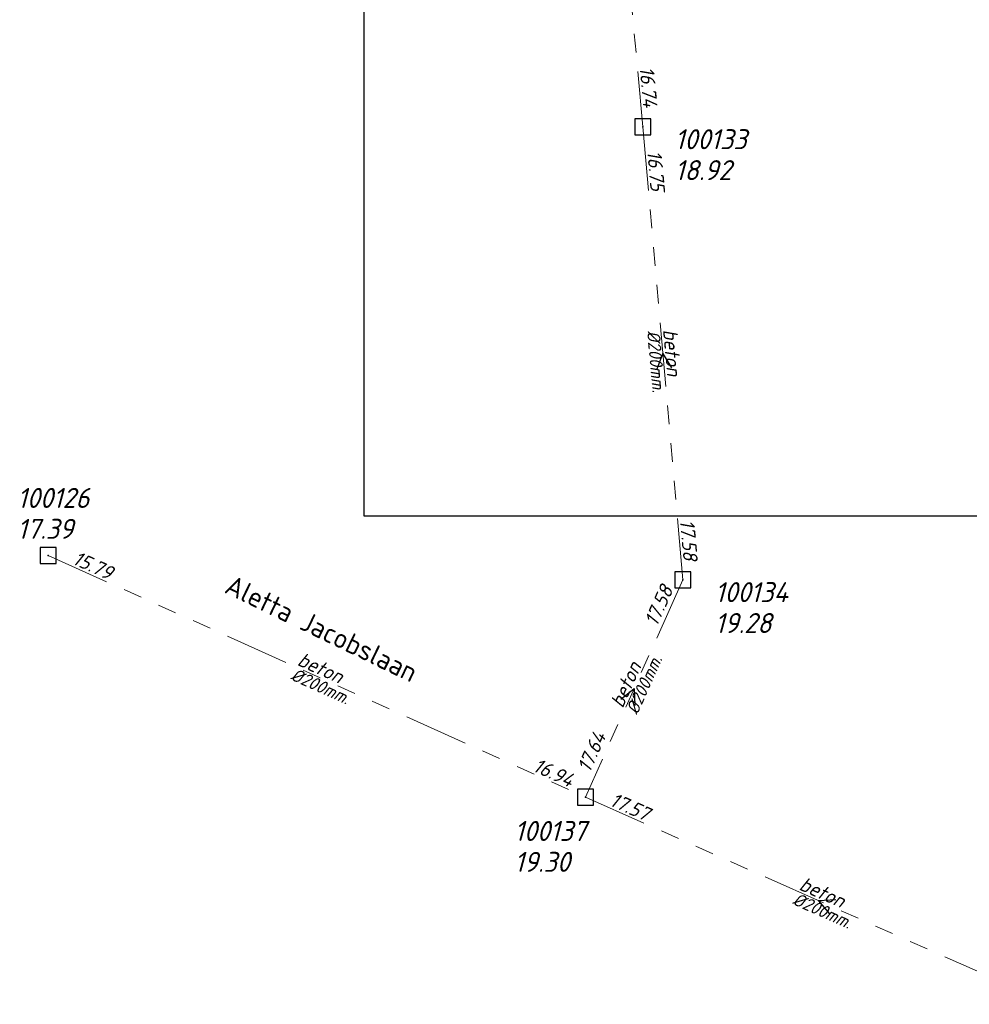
# Model space of a CAD drawing. Header units: metres. Extents: x 152202 to 157341, y 461610 to 468701.
# Tile 1 of 238: x 152781 to 152870, y 461962 to 462055. Entities that reach past the tile are written whole.
import ezdxf
from ezdxf.enums import TextEntityAlignment as Align

# ---------------------------------------------------------------- set-up
doc = ezdxf.new("R2010")
doc.units = ezdxf.units.M
doc.header["$PDMODE"] = 64
doc.header["$PDSIZE"] = 1.5
doc.linetypes.add('RI-GWA', pattern=[18.45, 6, -1.8, 1.75, -1.8, 1.75, -1.8, 1.75, -1.8])
doc.layers.get('0').update_dxf_attribs({"linetype": 'CONTINUOUS'})
doc.layers.get('DEFPOINTS').update_dxf_attribs({"linetype": 'CONTINUOUS'})
for name, color, linetype, lineweight in [('B-OI-RI-GWA-MATERIAAL-T18', 10, 'CONTINUOUS', 18), ('B-OI-RI-GWA-PUTDEKSELHOOGTE-T25', 10, 'CONTINUOUS', 25), ('B-OI-RI-GWA_BOB-T18', 10, 'CONTINUOUS', 18), ('B-OI-RI-GWA_DIAMETER-T18', 10, 'CONTINUOUS', 18), ('B-OI-RI-GWA_PUTNUMMER-T18', 10, 'CONTINUOUS', 18), ('B-OI-RI-GWA_RIOOLPUT-S', 10, 'CONTINUOUS', 25), ('B-OI-RI-GWA_TRANSPORTLEIDING-G', 10, 'RI-GWA', 18), ('B-OI-RI-STROOMRICHTING-S', 252, 'CONTINUOUS', 25), ('B-RO-OG-TOPOGRAFIE-T18', 2, 'CONTINUOUS', 18)]:
    doc.layers.add(name, color=color, linetype=linetype, lineweight=lineweight)
doc.styles.add('NLCS-ISO-M200-T18', font='NLCS-ISO.ttf', dxfattribs={"height": 360})
doc.styles.add('NLCS-ISO-M500-T18_CURSIEF', font='NLCS-ISO.ttf', dxfattribs={"oblique": 15, "height": 0.9})
doc.styles.add('NLCS-ISO-M750-T18_CURSIEF', font='NLCS-ISO.ttf', dxfattribs={"oblique": 15, "height": 1.35})
doc.styles.add('NLCS-ISO-M750-T25_CURSIEF', font='NLCS-ISO.ttf', dxfattribs={"oblique": 15, "height": 1.875})

# ---------------------------------------------------------------- blocks, each defined once
blk = doc.blocks.new('ACMAP_ANN_TEMPLATE_gwa-diam')
at = {"style": 'NLCS-ISO-M500-T18_CURSIEF', "oblique": 15}
blk.add_attdef('gwa-diam', (-2.2, -1.3), '', height=1.2, dxfattribs=at)
blk = doc.blocks.new('ACMAP_ANN_TEMPLATE_gwa-materiaal')
at = {"style": 'NLCS-ISO-M750-T18_CURSIEF', "oblique": 15}
blk.add_attdef('gwa-mat', (-2.2, 0.2), '', height=1.35, dxfattribs=at)
blk = doc.blocks.new('ACMAP_ANN_TEMPLATE_gwa-nap-l')
at = {"style": 'NLCS-ISO-M750-T18_CURSIEF', "oblique": 15}
blk.add_attdef('gwa-nap-l', (2.3, 0.2), '', height=1.35, dxfattribs=at)
blk = doc.blocks.new('ACMAP_ANN_TEMPLATE_gwa-nap-r')
at = {"style": 'NLCS-ISO-M750-T18_CURSIEF', "oblique": 15}
blk.add_attdef('gwa-nap-r', (-5.6, 0.2), '', height=1.35, dxfattribs=at)
blk = doc.blocks.new('ACMAP_ANN_TEMPLATE_gwa-puth')
at = {"style": 'NLCS-ISO-M750-T25_CURSIEF', "oblique": 15}
blk.add_attdef('gwa-puth', (3, -5), '', height=1.875, dxfattribs=at)
blk = doc.blocks.new('ACMAP_ANN_TEMPLATE_gwa-putnr')
at = {"style": 'NLCS-ISO-M750-T25_CURSIEF', "oblique": 15}
blk.add_attdef('gwa-putnr', (3, -2.1), '', height=1.875, dxfattribs=at)

msp = doc.modelspace()

# ---------------------------------------------------------------- linework, layer by layer
at = {"layer": 'B-OI-RI-GWA_RIOOLPUT-S', "transparency": 33554623}
for p in [(152839.36, 462044.53), (152783.56, 462004.31), (152843.13, 462002.03), (152833.97, 461981.63)]:
    msp.add_point(p, dxfattribs=at)
at = {"layer": 'B-OI-RI-GWA_TRANSPORTLEIDING-G', "transparency": 33554623}
for p, q in [((152835.53, 462086.47), (152839.36, 462044.53)), ((152839.36, 462044.53), (152843.13, 462002.03)), ((152783.56, 462004.31), (152833.97, 461981.63)), ((152843.13, 462002.03), (152833.97, 461981.63)), ((152833.97, 461981.63), (152877.75, 461962.19))]:
    msp.add_line(p, q, dxfattribs=at)
at = {"layer": 'B-OI-RI-STROOMRICHTING-S', "transparency": 33554623}
for points in [[(152842.09, 462021.91), (152841.24, 462023.28), (152840.66, 462021.78)], [(152837.3, 461990.81), (152838.55, 461991.83), (152838.62, 461990.22)], [(152857.47, 461971.98), (152855.86, 461971.91), (152856.88, 461970.67)]]:
    msp.add_lwpolyline(points, dxfattribs=at)
at = {"layer": 'DEFPOINTS', "flags": 128}
msp.add_lwpolyline([(153428.175, 462374.019), (153234.15, 462374.629), (153234.15, 462623.019), (152813.175, 462623.019), (152813.175, 462008.019), (153286.694, 462008.019), (153286.694, 462092.924), (153428.175, 462092.924)], close=True, dxfattribs=at)

# ---------------------------------------------------------------- block references
at = {"layer": 'B-OI-RI-GWA-MATERIAAL-T18', "transparency": 33554623}
ref = msp.add_blockref('ACMAP_ANN_TEMPLATE_gwa-materiaal', (152841.245, 462023.28), dxfattribs=dict(at, rotation=275.0692043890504))
ref.add_attrib('gwa-mat', 'beton', (152841.25, 462025.489), dxfattribs={"layer": '0', "color": 0, "linetype": 'ByBlock', "height": 1.35, "rotation": 275.0692, "style": 'NLCS-ISO-M750-T18_CURSIEF', "oblique": 15})
ref = msp.add_blockref('ACMAP_ANN_TEMPLATE_gwa-materiaal', (152808.765, 461992.97), dxfattribs=dict(at, rotation=335.7765081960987))
ref.add_attrib('gwa-mat', 'beton', (152806.841, 461994.055), dxfattribs={"layer": '0', "color": 0, "linetype": 'ByBlock', "height": 1.35, "rotation": 335.77651, "style": 'NLCS-ISO-M750-T18_CURSIEF', "oblique": 15})
ref = msp.add_blockref('ACMAP_ANN_TEMPLATE_gwa-materiaal', (152838.55, 461991.83), dxfattribs=dict(at, rotation=65.81898477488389))
ref.add_attrib('gwa-mat', 'beton', (152837.466, 461989.905), dxfattribs={"layer": '0', "color": 0, "linetype": 'ByBlock', "height": 1.35, "rotation": 65.81898, "style": 'NLCS-ISO-M750-T18_CURSIEF', "oblique": 15})
ref = msp.add_blockref('ACMAP_ANN_TEMPLATE_gwa-materiaal', (152855.86, 461971.91), dxfattribs=dict(at, rotation=336.0569423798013))
ref.add_attrib('gwa-mat', 'beton', (152853.93, 461972.986), dxfattribs={"layer": '0', "color": 0, "linetype": 'ByBlock', "height": 1.35, "rotation": 336.05694, "style": 'NLCS-ISO-M750-T18_CURSIEF', "oblique": 15})
at = {"layer": 'B-OI-RI-GWA-PUTDEKSELHOOGTE-T25', "transparency": 33554623}
ref = msp.add_blockref('ACMAP_ANN_TEMPLATE_gwa-puth', (152839.36, 462044.53), dxfattribs=at)
ref.add_attrib('gwa-puth', '18.92', (152842.36, 462039.53), dxfattribs={"layer": '0', "color": 0, "linetype": 'ByBlock', "height": 1.875, "style": 'NLCS-ISO-M750-T25_CURSIEF', "oblique": 15})
ref = msp.add_blockref('ACMAP_ANN_TEMPLATE_gwa-puth', (152777.655, 462010.87), dxfattribs=at)
ref.add_attrib('gwa-puth', '17.39', (152780.655, 462005.87), dxfattribs={"layer": '0', "color": 0, "linetype": 'ByBlock', "height": 1.875, "style": 'NLCS-ISO-M750-T25_CURSIEF', "oblique": 15})
ref = msp.add_blockref('ACMAP_ANN_TEMPLATE_gwa-puth', (152843.13, 462002.03), dxfattribs=at)
ref.add_attrib('gwa-puth', '19.28', (152846.13, 461997.03), dxfattribs={"layer": '0', "color": 0, "linetype": 'ByBlock', "height": 1.875, "style": 'NLCS-ISO-M750-T25_CURSIEF', "oblique": 15})
ref = msp.add_blockref('ACMAP_ANN_TEMPLATE_gwa-puth', (152824.303, 461979.618), dxfattribs=at)
ref.add_attrib('gwa-puth', '19.30', (152827.303, 461974.618), dxfattribs={"layer": '0', "color": 0, "linetype": 'ByBlock', "height": 1.875, "style": 'NLCS-ISO-M750-T25_CURSIEF', "oblique": 15})
at = {"layer": 'B-OI-RI-GWA_BOB-T18', "transparency": 33554623}
ref = msp.add_blockref('ACMAP_ANN_TEMPLATE_gwa-nap-r', (152839.36, 462044.53), dxfattribs=dict(at, rotation=275.217831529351))
ref.add_attrib('gwa-nap-r', '16.74', (152839.05, 462050.125), dxfattribs={"layer": '0', "color": 0, "linetype": 'ByBlock', "height": 1.35, "rotation": 275.21783, "style": 'NLCS-ISO-M750-T18_CURSIEF', "oblique": 15})
ref = msp.add_blockref('ACMAP_ANN_TEMPLATE_gwa-nap-l', (152839.36, 462044.53), dxfattribs=dict(at, rotation=275.0692043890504))
ref.add_attrib('gwa-nap-l', '16.75', (152839.762, 462042.257), dxfattribs={"layer": '0', "color": 0, "linetype": 'ByBlock', "height": 1.35, "rotation": 275.0692, "style": 'NLCS-ISO-M750-T18_CURSIEF', "oblique": 15})
ref = msp.add_blockref('ACMAP_ANN_TEMPLATE_gwa-nap-r', (152843.13, 462002.03), dxfattribs=dict(at, rotation=275.0692043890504))
ref.add_attrib('gwa-nap-r', '17.58', (152842.834, 462007.626), dxfattribs={"layer": '0', "color": 0, "linetype": 'ByBlock', "height": 1.35, "rotation": 275.0692, "style": 'NLCS-ISO-M750-T18_CURSIEF', "oblique": 15})
ref = msp.add_blockref('ACMAP_ANN_TEMPLATE_gwa-nap-l', (152783.56, 462004.31), dxfattribs=dict(at, rotation=335.7765081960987))
ref.add_attrib('gwa-nap-l', '15.79', (152785.74, 462003.549), dxfattribs={"layer": '0', "color": 0, "linetype": 'ByBlock', "height": 1.35, "rotation": 335.77651, "style": 'NLCS-ISO-M750-T18_CURSIEF', "oblique": 15})
ref = msp.add_blockref('ACMAP_ANN_TEMPLATE_gwa-nap-l', (152839.921, 461995.396), dxfattribs=dict(at, rotation=65.81898477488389))
ref.add_attrib('gwa-nap-l', '17.58', (152840.681, 461997.576), dxfattribs={"layer": '0', "color": 0, "linetype": 'ByBlock', "height": 1.35, "rotation": 65.81898, "style": 'NLCS-ISO-M750-T18_CURSIEF', "oblique": 15})
ref = msp.add_blockref('ACMAP_ANN_TEMPLATE_gwa-nap-r', (152836.858, 461988.88), dxfattribs=dict(at, rotation=65.81898477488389))
ref.add_attrib('gwa-nap-r', '17.64', (152834.382, 461983.854), dxfattribs={"layer": '0', "color": 0, "linetype": 'ByBlock', "height": 1.35, "rotation": 65.81898, "style": 'NLCS-ISO-M750-T18_CURSIEF', "oblique": 15})
ref = msp.add_blockref('ACMAP_ANN_TEMPLATE_gwa-nap-r', (152833.97, 461981.63), dxfattribs=dict(at, rotation=335.7765081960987))
ref.add_attrib('gwa-nap-r', '16.94', (152828.945, 461984.11), dxfattribs={"layer": '0', "color": 0, "linetype": 'ByBlock', "height": 1.35, "rotation": 335.77651, "style": 'NLCS-ISO-M750-T18_CURSIEF', "oblique": 15})
ref = msp.add_blockref('ACMAP_ANN_TEMPLATE_gwa-nap-l', (152833.97, 461981.63), dxfattribs=dict(at, rotation=336.0569423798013))
ref.add_attrib('gwa-nap-l', '17.57', (152836.153, 461980.879), dxfattribs={"layer": '0', "color": 0, "linetype": 'ByBlock', "height": 1.35, "rotation": 336.05694, "style": 'NLCS-ISO-M750-T18_CURSIEF', "oblique": 15})
at = {"layer": 'B-OI-RI-GWA_DIAMETER-T18', "transparency": 33554623}
ref = msp.add_blockref('ACMAP_ANN_TEMPLATE_gwa-diam', (152841.245, 462023.28), dxfattribs=dict(at, rotation=275.0692043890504))
ref.add_attrib('gwa-diam', '%%c200mm.', (152839.756, 462025.357), dxfattribs={"layer": '0', "color": 0, "linetype": 'ByBlock', "height": 1.2, "rotation": 275.0692, "style": 'NLCS-ISO-M500-T18_CURSIEF', "oblique": 15})
ref = msp.add_blockref('ACMAP_ANN_TEMPLATE_gwa-diam', (152838.55, 461991.83), dxfattribs=dict(at, rotation=65.81898477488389))
ref.add_attrib('gwa-diam', '%%c200mm.', (152838.835, 461989.291), dxfattribs={"layer": '0', "color": 0, "linetype": 'ByBlock', "height": 1.2, "rotation": 65.81898, "style": 'NLCS-ISO-M500-T18_CURSIEF', "oblique": 15})
ref = msp.add_blockref('ACMAP_ANN_TEMPLATE_gwa-diam', (152808.765, 461992.97), dxfattribs=dict(at, rotation=335.7765081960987))
ref.add_attrib('gwa-diam', '%%c200mm.', (152806.225, 461992.687), dxfattribs={"layer": '0', "color": 0, "linetype": 'ByBlock', "height": 1.2, "rotation": 335.77651, "style": 'NLCS-ISO-M500-T18_CURSIEF', "oblique": 15})
ref = msp.add_blockref('ACMAP_ANN_TEMPLATE_gwa-diam', (152855.86, 461971.91), dxfattribs=dict(at, rotation=336.0569423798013))
ref.add_attrib('gwa-diam', '%%c200mm.', (152853.322, 461971.615), dxfattribs={"layer": '0', "color": 0, "linetype": 'ByBlock', "height": 1.2, "rotation": 336.05694, "style": 'NLCS-ISO-M500-T18_CURSIEF', "oblique": 15})
at = {"layer": 'B-OI-RI-GWA_PUTNUMMER-T18', "transparency": 33554623}
ref = msp.add_blockref('ACMAP_ANN_TEMPLATE_gwa-putnr', (152839.36, 462044.53), dxfattribs=at)
ref.add_attrib('gwa-putnr', '100133', (152842.36, 462042.43), dxfattribs={"layer": '0', "color": 0, "linetype": 'ByBlock', "height": 1.875, "style": 'NLCS-ISO-M750-T25_CURSIEF', "oblique": 15})
ref = msp.add_blockref('ACMAP_ANN_TEMPLATE_gwa-putnr', (152777.655, 462010.87), dxfattribs=at)
ref.add_attrib('gwa-putnr', '100126', (152780.655, 462008.77), dxfattribs={"layer": '0', "color": 0, "linetype": 'ByBlock', "height": 1.875, "style": 'NLCS-ISO-M750-T25_CURSIEF', "oblique": 15})
ref = msp.add_blockref('ACMAP_ANN_TEMPLATE_gwa-putnr', (152843.13, 462002.03), dxfattribs=at)
ref.add_attrib('gwa-putnr', '100134', (152846.13, 461999.93), dxfattribs={"layer": '0', "color": 0, "linetype": 'ByBlock', "height": 1.875, "style": 'NLCS-ISO-M750-T25_CURSIEF', "oblique": 15})
ref = msp.add_blockref('ACMAP_ANN_TEMPLATE_gwa-putnr', (152824.303, 461979.618), dxfattribs=at)
ref.add_attrib('gwa-putnr', '100137', (152827.303, 461977.518), dxfattribs={"layer": '0', "color": 0, "linetype": 'ByBlock', "height": 1.875, "style": 'NLCS-ISO-M750-T25_CURSIEF', "oblique": 15})

# ---------------------------------------------------------------- texts
at = {"layer": 'B-RO-OG-TOPOGRAFIE-T18', "style": 'NLCS-ISO-M200-T18'}
msp.add_text('Aletta Jacobslaan', height=1.875, rotation=334.2, dxfattribs=at).set_placement((152809.213, 461997.446), align=Align.MIDDLE)

doc.saveas('drawing.dxf')
